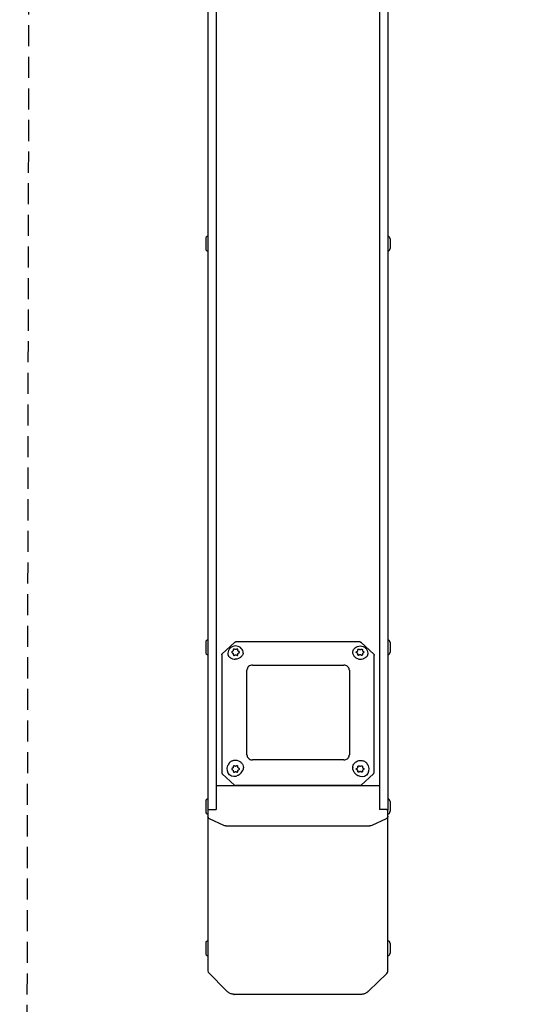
# Model space of a CAD drawing. Header units: millimetres. Extents: x 2329 to 5782, y 1296 to 2780.
# Tile 73 of 123: x 3390 to 3482, y 2182 to 2360. Entities that reach past the tile are written whole.
import ezdxf

# ---------------------------------------------------------------- set-up
doc = ezdxf.new("R2010")
doc.units = ezdxf.units.MM
doc.header["$LTSCALE"] = 0.3
doc.linetypes.add('DASHED', pattern=[19.05, 12.7, -6.35])
for name, color, linetype in [('D-01-33-26-0DXF_CONTINUOUS_LINE', 7, 'Continuous'), ('D-01-34-26-1DXF_CONTINUOUS_LINE', 7, 'Continuous'), ('SC-PM3X7_5T1DXF_CONTINUOUS_LINE', 7, 'Continuous')]:
    doc.layers.add(name, color=color, linetype=linetype)

msp = doc.modelspace()

# ---------------------------------------------------------------- linework, layer by layer
at = {"linetype": 'DASHED'}
msp.add_lwpolyline([(3392.22792, 2740.6785), (4012.40702, 2744.27705), (4010.14051, 1329.65415), (3389.9614, 1326.05559)], close=True, dxfattribs=at)
at = {"layer": 'D-01-33-26-0DXF_CONTINUOUS_LINE', "linetype": 'Continuous'}
for p, q in [((3425.4574, 2435.80623), (3425.4574, 2221.06106)), ((3454.9574, 2435.80623), (3454.9574, 2221.06106)), ((3425.4574, 2221.06106), (3425.4574, 2216.76203)), ((3425.4574, 2221.06106), (3454.9574, 2221.06106)), ((3454.9574, 2221.06106), (3454.9574, 2216.76203)), ((3423.9574, 2216.60654), (3424.1074, 2216.76203)), ((3423.9574, 2216.60654), (3423.9574, 2187.54968)), ((3424.1074, 2216.76203), (3425.4574, 2216.76203)), ((3456.3074, 2216.76203), (3454.9574, 2216.76203)), ((3456.3074, 2216.76203), (3456.4574, 2216.60654)), ((3456.4574, 2187.45219), (3456.4574, 2216.60654)), ((3426.82979, 2213.87548), (3424.25327, 2215.06993)), ((3456.16152, 2215.06993), (3453.585, 2213.87548)), ((3427.18334, 2213.78765), (3453.23145, 2213.78765)), ((3424.1015, 2187.19848), (3427.24304, 2184.01482)), ((3456.30267, 2187.09054), (3452.99965, 2183.93701)), ((3428.65488, 2183.31966), (3428.65533, 2183.31966)), ((3451.74103, 2183.31966), (3428.65492, 2183.31966)), ((3428.65533, 2183.31966), (3428.67198, 2183.31982)), ((3452.99985, 2183.9372), (3452.9997, 2183.93706))]:
    msp.add_line(p, q, dxfattribs=at)
for points in [[(3428.65539, 2183.31966), (3428.56151, 2183.32266), (3428.44657, 2183.33451), (3428.32962, 2183.35578), (3428.21058, 2183.387), (3428.09002, 2183.42851), (3427.96919, 2183.48025), (3427.84832, 2183.54228), (3427.72729, 2183.61489), (3427.60661, 2183.69795), (3427.48635, 2183.79152), (3427.36636, 2183.89588), (3427.24306, 2184.0148)], [(3452.9998, 2183.93715), (3452.97385, 2183.91261), (3452.86886, 2183.81819), (3452.7654, 2183.73282), (3452.66335, 2183.65617), (3452.56264, 2183.58797), (3452.46261, 2183.52765), (3452.36307, 2183.47504), (3452.264, 2183.43012), (3452.16503, 2183.39272), (3452.06597, 2183.36287), (3451.967, 2183.34072), (3451.86845, 2183.32642), (3451.77056, 2183.32003), (3451.74016, 2183.31966)]]:
    msp.add_lwpolyline(points, dxfattribs=at)
for centre, radius, start, end in [((3424.4574, 2187.54967), 0.5, 180, 224.618531), ((3455.9574, 2187.45219), 0.5, 313.6736678, 0), ((3428.67341, 2183.76354), 0.44373, 256.872309, 261.1922104), ((3428.67319, 2183.76186), 0.44204, 261.1870999, 269.8430387), ((3428.65776, 2184.11223), 0.79253, 271.0279288, 275.7622169), ((3451.08637, 2185.93512), 2.76638, 311.5049303, 312.4888504), ((3450.96181, 2186.07092), 2.95066, 312.4912083, 313.6808482)]:
    msp.add_arc(centre, radius, start, end, dxfattribs=at)
at = {"layer": 'D-01-33-26-0DXF_CONTINUOUS_LINE', "linetype": 'Continuous', "extrusion": (0, 0, -1)}
for centre, major_axis, ratio, start_param, end_param in [((3424.4574, 2215.54309), (0, -0.51831), 0.9646708, 0.420534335, 1.570796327), ((3455.9574, 2215.54309), (0, -0.51831), 0.9646708, -1.570796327, -0.420534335), ((3426.82979, 2214.44326), (-0.63404, 0.5453), 0.574076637, -2.553012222, -2.029413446), ((3453.585, 2214.44326), (-0.63404, -0.5453), 0.574076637, -1.112179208, -0.588580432)]:
    msp.add_ellipse(centre, major_axis=major_axis, ratio=ratio, start_param=start_param, end_param=end_param, dxfattribs=at)
at = {"layer": 'D-01-34-26-1DXF_CONTINUOUS_LINE', "linetype": 'Continuous'}
for p, q in [((3423.9574, 2444.44415), (3423.9574, 2216.60654)), ((3456.4574, 2444.44415), (3456.4574, 2216.60654)), ((3428.75377, 2246.95393), (3426.53823, 2244.89971)), ((3451.45915, 2247.03206), (3428.95551, 2247.03206)), ((3451.45946, 2247.03206), (3451.45934, 2247.03206)), ((3451.50464, 2247.02875), (3451.53541, 2247.02253)), ((3451.59522, 2246.9999), (3451.62288, 2246.98382)), ((3453.92262, 2244.85613), (3451.66102, 2246.95392)), ((3426.4574, 2244.71446), (3426.45752, 2244.72229)), ((3426.4574, 2244.71448), (3426.4574, 2223.38231)), ((3426.45752, 2244.72229), (3426.4604, 2244.75337)), ((3454.0074, 2223.33596), (3454.0074, 2244.66812)), ((3431.0074, 2226.62883), (3431.0074, 2241.92736)), ((3432.0074, 2242.85455), (3448.5074, 2242.85455)), ((3449.5074, 2241.92736), (3449.5074, 2226.62883)), ((3448.5074, 2225.70165), (3432.0074, 2225.70165)), ((3426.53062, 2223.21841), (3428.78417, 2221.12895)), ((3453.88417, 2223.21841), (3451.63062, 2221.12895)), ((3451.55384, 2221.06106), (3428.96095, 2221.06106))]:
    msp.add_line(p, q, dxfattribs=at)
for points in [[(3428.75346, 2246.95363), (3428.76593, 2246.96459), (3428.7911, 2246.98328), (3428.81863, 2246.99943)], [(3428.81863, 2246.99943), (3428.84809, 2247.01257), (3428.87848, 2247.02229), (3428.90936, 2247.02862)], [(3428.90936, 2247.02862), (3428.94029, 2247.03169), (3428.9555, 2247.03206)], [(3451.45925, 2247.03206), (3451.47387, 2247.03172), (3451.50464, 2247.02875)], [(3451.53541, 2247.02253), (3451.56575, 2247.01293), (3451.59522, 2246.9999)], [(3451.62288, 2246.98382), (3451.64827, 2246.96507), (3451.66138, 2246.95358)], [(3426.4604, 2244.75337), (3426.46711, 2244.78389), (3426.47753, 2244.81334), (3426.4915, 2244.84127)], [(3426.4915, 2244.84127), (3426.50881, 2244.86725), (3426.52915, 2244.89085), (3426.53821, 2244.89968)], [(3453.92656, 2244.85335), (3453.93564, 2244.84449), (3453.95599, 2244.82088), (3453.9733, 2244.79489), (3453.98728, 2244.76696), (3453.99769, 2244.7375)], [(3453.99769, 2244.7375), (3454.0044, 2244.70697), (3454.00728, 2244.67588), (3454.0074, 2244.66809)]]:
    msp.add_lwpolyline(points, dxfattribs=at)
for centre, radius, start, end in [((3428.79348, 2246.91111), 0.05839, 124.3317918, 132.8416293), ((3428.95558, 2246.99436), 0.0377, 85.1880187, 89.9345556), ((3428.50376, 2245.21153), 1.10676, 215.3218333, 219.3174232), ((3428.89958, 2245.45312), 1.5267, 250.3032379, 253.6146791), ((3428.90786, 2245.48735), 1.56188, 253.6774669, 269.9828667), ((3451.50693, 2245.48735), 1.56188, 270.0171333, 286.3225331), ((3451.51521, 2245.45312), 1.5267, 286.3853209, 289.6967621), ((3451.91103, 2245.21153), 1.10676, 320.6825768, 324.6781667), ((3431.86198, 2241.92732), 0.85459, 177.0576365, 179.9972677), ((3448.64915, 2241.92723), 0.85824, 0.0092061, 5.4796897), ((3432.00751, 2226.77695), 1.0753, 265.2865902, 269.9938296), ((3448.63905, 2226.62991), 0.86839, 349.1887858, 354.5219341), ((3448.64915, 2226.62897), 0.85824, 354.5203103, 359.9907939), ((3428.90431, 2224.39738), 1.46921, 333.6250215, 336.5080462), ((3428.96313, 2224.37143), 1.40492, 336.5227579, 337.385758), ((3451.34614, 2224.26915), 1.23875, 177.9618589, 179.9987725), ((3451.38585, 2224.2768), 1.27945, 198.8880497, 202.6133518), ((3426.68143, 2223.3852), 0.22453, 201.4522753, 211.9399708), ((3426.6866, 2223.38843), 0.23063, 211.941214, 217.0316979), ((3426.69224, 2223.39277), 0.23775, 217.0483682, 227.1719816), ((3426.74289, 2223.34707), 0.23867, 222.0678049, 227.1643041), ((3428.02086, 2225.17543), 2.66043, 302.3068751, 302.6449539), ((3452.43223, 2225.11091), 2.63883, 235.2685578, 237.6972342), ((3453.72255, 2223.39277), 0.23775, 312.8280184, 322.9516318), ((3453.7282, 2223.38843), 0.23063, 322.9683021, 328.058786), ((3453.73337, 2223.3852), 0.22453, 328.0600292, 338.5477247), ((3428.9521, 2221.31043), 0.24725, 227.2195415, 237.0825644), ((3451.46269, 2221.31043), 0.24725, 302.9174356, 312.7804585)]:
    msp.add_arc(centre, radius, start, end, dxfattribs=at)
at = {"layer": 'D-01-34-26-1DXF_CONTINUOUS_LINE', "linetype": 'Continuous', "extrusion": (0, 0, -1)}
for centre, major_axis, start_param, end_param in [((3428.9074, 2224.32973), (-0.7633, -1.52021), 5.350659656, 7.677754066), ((3451.5574, 2224.28337), (0.7633, -1.52021), 4.888616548, 7.215710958)]:
    msp.add_ellipse(centre, major_axis=major_axis, ratio=0.810959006, start_param=start_param, end_param=end_param, dxfattribs=at)
at = {"layer": 'D-01-34-26-1DXF_CONTINUOUS_LINE', "linetype": 'Continuous'}
for points, knots in [([(3427.64753, 2244.51027), (3427.65814, 2244.49729), (3427.70432, 2244.44325), (3427.75509, 2244.39319), (3427.79575, 2244.35721)], [0, 0, 0, 0, 0.235959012, 1, 1, 1, 1]), ([(3427.79575, 2244.35721), (3427.83475, 2244.32271), (3428.01317, 2244.18079), (3428.21961, 2244.07498), (3428.38502, 2244.01575)], [0, 0, 0, 0, 0.228606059, 1, 1, 1, 1]), ([(3430.33217, 2245.02206), (3430.31356, 2244.93038), (3430.25723, 2244.75385), (3430.11965, 2244.51674), (3429.87629, 2244.24219), (3429.47152, 2243.99353), (3429.09549, 2243.92548), (3428.9074, 2243.92548)], [0.1136079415, 0.1136079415, 0.1136079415, 0.1136079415, 0.2409006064, 0.3637352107, 0.4883008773, 0.7416477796, 1, 1, 1, 1]), ([(3450.08262, 2245.02206), (3450.10124, 2244.93038), (3450.15756, 2244.75385), (3450.29514, 2244.51674), (3450.5385, 2244.24219), (3450.94328, 2243.99353), (3451.3193, 2243.92548), (3451.5074, 2243.92548)], [0.1136079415, 0.1136079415, 0.1136079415, 0.1136079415, 0.2409006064, 0.3637352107, 0.4883008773, 0.7416477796, 1, 1, 1, 1]), ([(3452.61904, 2244.35721), (3452.58005, 2244.32271), (3452.40162, 2244.18079), (3452.19518, 2244.07498), (3452.02977, 2244.01575)], [0, 0, 0, 0, 0.228606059, 1, 1, 1, 1]), ([(3452.76727, 2244.51027), (3452.75665, 2244.49729), (3452.71047, 2244.44325), (3452.65971, 2244.39319), (3452.61904, 2244.35721)], [0, 0, 0, 0, 0.235959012, 1, 1, 1, 1]), ([(3453.92262, 2244.85613), (3453.92334, 2244.85574), (3453.92471, 2244.8549), (3453.92597, 2244.85389), (3453.92655, 2244.85336)], [0, 0, 0, 0, 0.509087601, 1, 1, 1, 1]), ([(3432.0074, 2242.85455), (3431.88152, 2242.85455), (3431.62979, 2242.81023), (3431.30455, 2242.6182), (3431.07707, 2242.32608), (3431.01455, 2242.0886), (3431.00852, 2241.97119)], [0, 0, 0, 0, 0.25839219, 0.512025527, 0.758678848, 1, 1, 1, 1]), ([(3449.50347, 2242.00918), (3449.49254, 2242.12326), (3449.42283, 2242.35184), (3449.19414, 2242.63033), (3448.87497, 2242.81257), (3448.62993, 2242.85455), (3448.5074, 2242.85455)], [0, 0, 0, 0, 0.24140815, 0.488256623, 0.741861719, 1, 1, 1, 1]), ([(3428.38502, 2225.56968), (3428.28616, 2225.53428), (3428.09614, 2225.43715), (3427.78058, 2225.15641), (3427.62574, 2224.87023), (3427.55984, 2224.67263)], [0, 0, 0, 0, 0.250700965, 0.502698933, 1, 1, 1, 1]), ([(3428.9074, 2225.65995), (3429.09549, 2225.65995), (3429.47152, 2225.59189), (3429.87629, 2225.34324), (3430.11965, 2225.06869), (3430.29895, 2224.75969), (3430.35739, 2224.49093), (3430.3574, 2224.31554)], [0, 0, 0, 0, 0.25835222, 0.511699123, 0.636264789, 0.759099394, 1, 1, 1, 1]), ([(3431.0074, 2226.62883), (3431.0074, 2226.51327), (3431.05582, 2226.27751), (3431.19219, 2226.07998), (3431.27571, 2225.99683)], [0, 0, 0, 0, 0.495076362, 1, 1, 1, 1]), ([(3431.27571, 2225.99683), (3431.35955, 2225.91336), (3431.56191, 2225.77533), (3431.79876, 2225.7152), (3431.91915, 2225.70528)], [0, 0, 0, 0, 0.494785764, 1, 1, 1, 1]), ([(3448.5074, 2225.70165), (3448.62285, 2225.70165), (3448.85369, 2225.73888), (3449.15936, 2225.90115), (3449.38874, 2226.1514), (3449.47171, 2226.36064), (3449.49203, 2226.46703)], [0, 0, 0, 0, 0.257579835, 0.511093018, 0.758355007, 1, 1, 1, 1]), ([(3450.10818, 2224.31321), (3450.11198, 2224.41992), (3450.14757, 2224.6344), (3450.32548, 2225.03451), (3450.73656, 2225.43953), (3451.39675, 2225.65662), (3451.86519, 2225.60016), (3452.07977, 2225.52332), (3452.18265, 2225.48648), (3452.28082, 2225.4385), (3452.37442, 2225.37965)], [0, 0, 0, 0, 0.12021173, 0.241560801, 0.488584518, 0.743400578, 1, 1, 1, 1.123015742, 1.123015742, 1.123015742, 1.123015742]), ([(3429.45598, 2222.93527), (3429.53268, 2222.9844), (3429.83592, 2223.20109), (3430.09526, 2223.49178), (3430.22059, 2223.7447)], [0, 0, 0, 0, 0.243976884, 1, 1, 1, 1]), ([(3430.3574, 2224.31554), (3430.3574, 2224.19182), (3430.33214, 2224.02512), (3430.27601, 2223.86957), (3430.26003, 2223.8312)], [0, 0, 0, 0, 0.748519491, 1, 1, 1, 1]), ([(3450.20476, 2223.78484), (3450.22798, 2223.72908), (3450.33831, 2223.50591), (3450.49923, 2223.31004), (3450.63542, 2223.18037)], [0, 0, 0, 0, 0.243107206, 1, 1, 1, 1]), ([(3452.37442, 2225.37965), (3452.43695, 2225.33086), (3452.64723, 2225.13235), (3452.78905, 2224.87023), (3452.90495, 2224.62627)], [0.313704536, 0.313704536, 0.313704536, 0.313704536, 0.502698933, 1, 1, 1, 1]), ([(3450.63542, 2223.18037), (3450.65867, 2223.15823), (3450.75177, 2223.07326), (3450.85162, 2222.99576), (3450.92881, 2222.94224)], [0, 0, 0, 0, 0.254722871, 1, 1, 1, 1])]:
    msp.add_open_spline(points, degree=3, knots=knots, dxfattribs=at)
for points in [[(3428.38502, 2225.56968), (3428.55138, 2225.62925), (3428.73069, 2225.65995), (3428.9074, 2225.65995)], [(3450.17529, 2223.86262), (3450.13082, 2223.99262), (3450.1074, 2224.13178), (3450.1074, 2224.26918)], [(3426.4574, 2223.38231), (3426.4574, 2223.35543), (3426.46263, 2223.32811), (3426.47245, 2223.30308)], [(3453.9574, 2223.38231), (3453.9574, 2223.35543), (3453.95216, 2223.32811), (3453.94234, 2223.30308)], [(3428.81774, 2221.10287), (3428.85947, 2221.07582), (3428.91122, 2221.06106), (3428.96095, 2221.06106)], [(3451.59705, 2221.10287), (3451.55532, 2221.07582), (3451.50357, 2221.06106), (3451.45384, 2221.06106)]]:
    msp.add_open_spline(points, degree=3, dxfattribs=at)
at = {"layer": 'SC-PM3X7_5T1DXF_CONTINUOUS_LINE', "linetype": 'Continuous'}
for p, q in [((3423.5574, 2319.93123), (3423.5574, 2318.18123)), ((3456.85716, 2319.93123), (3456.85716, 2318.18123)), ((3423.5574, 2246.93123), (3423.5574, 2245.18123)), ((3456.85716, 2246.93123), (3456.85716, 2245.18123)), ((3428.54838, 2245.51843), (3428.54887, 2245.5043)), ((3429.3679, 2245.52946), (3429.36815, 2245.54154)), ((3451.04689, 2245.52946), (3451.04665, 2245.54154)), ((3451.86641, 2245.51843), (3451.86592, 2245.5043)), ((3427.5824, 2244.99877), (3427.5824, 2244.81147)), ((3428.54689, 2244.84269), (3428.54665, 2244.8306)), ((3429.3682, 2244.82449), (3429.3682, 2244.83557)), ((3429.3685, 2244.82449), (3429.36832, 2244.83557)), ((3451.0463, 2244.82449), (3451.04648, 2244.83557)), ((3451.04659, 2244.82449), (3451.04659, 2244.83557)), ((3451.8679, 2244.84269), (3451.86815, 2244.8306)), ((3452.8324, 2244.99877), (3452.8324, 2244.81147)), ((3428.54689, 2223.72443), (3428.54665, 2223.71234)), ((3428.54838, 2224.40017), (3428.54887, 2224.38604)), ((3429.3679, 2224.4112), (3429.36815, 2224.42328)), ((3429.3682, 2223.70623), (3429.3682, 2223.71731)), ((3429.3685, 2223.70623), (3429.36832, 2223.71731)), ((3451.0463, 2223.70623), (3451.04648, 2223.71731)), ((3451.04659, 2223.70623), (3451.04659, 2223.71731)), ((3451.04689, 2224.4112), (3451.04665, 2224.42328)), ((3451.86641, 2224.40017), (3451.86592, 2224.38604)), ((3451.8679, 2223.72443), (3451.86815, 2223.71234)), ((3423.5574, 2218.16286), (3423.5574, 2216.41286)), ((3456.85716, 2218.16286), (3456.85716, 2216.41286)), ((3423.5574, 2192.53149), (3423.5574, 2190.78149)), ((3456.85716, 2192.53149), (3456.85716, 2190.78149))]:
    msp.add_line(p, q, dxfattribs=at)
for centre, radius, start, end in [((3424.0574, 2319.93123), 0.5, 101.5651005, 180), ((3456.35716, 2319.93123), 0.5, 0, 78.4348995), ((3424.0574, 2318.18123), 0.5, 180, 258.4348995), ((3456.35716, 2318.18123), 0.5, 281.5651005, 0), ((3424.0574, 2246.93123), 0.5, 101.5651005, 180), ((3456.35716, 2246.93123), 0.5, 0, 78.4348995), ((3424.0574, 2245.18123), 0.5, 180, 258.4348995), ((3428.67374, 2245.58443), 0.69573, 356.465604, 358.9394927), ((3428.77516, 2245.58215), 0.59429, 358.9792255, 359.9926457), ((3429.16005, 2245.75332), 0.79339, 295.4251245, 297.7230337), ((3429.07306, 2244.99724), 1.25936, 0.9262377, 12.001283), ((3451.34173, 2244.99724), 1.25936, 167.998717, 179.0737623), ((3451.25474, 2245.75332), 0.79339, 242.2769663, 244.5748755), ((3451.63963, 2245.58215), 0.59429, 180.0073543, 181.0207745), ((3451.74106, 2245.58443), 0.69573, 181.0605073, 183.534396), ((3456.35716, 2245.18123), 0.5, 281.5651005, 0), ((3428.75573, 2244.81208), 1.17334, 180.0302104, 188.5438347), ((3428.77743, 2244.81498), 1.19523, 188.5265105, 190.4353423), ((3429.13474, 2244.79003), 0.5894, 179.1710316, 179.9950314), ((3429.23538, 2244.78797), 0.69005, 176.458391, 179.1215127), ((3429.57813, 2244.83534), 0.20992, 174.89865, 179.9366144), ((3428.71774, 2244.7893), 0.6517, 0.0685474, 3.0955337), ((3451.69705, 2244.7893), 0.6517, 176.9044663, 179.9314526), ((3450.83666, 2244.83534), 0.20992, 0.0633856, 5.10135), ((3451.17941, 2244.78797), 0.69005, 0.8784873, 3.541609), ((3451.28005, 2244.79003), 0.5894, 0.0049686, 0.8289684), ((3451.63736, 2244.81498), 1.19523, 349.5646577, 351.4734895), ((3451.65906, 2244.81208), 1.17334, 351.4561653, 359.9697896), ((3429.13474, 2223.67177), 0.5894, 179.1710316, 179.9950314), ((3429.23538, 2223.66971), 0.69005, 176.458391, 179.1215127), ((3428.67374, 2224.46618), 0.69573, 356.465604, 358.9394927), ((3429.57813, 2223.71708), 0.20992, 174.89865, 179.9366144), ((3428.71774, 2223.67104), 0.6517, 0.0685474, 3.0955337), ((3428.77516, 2224.46389), 0.59429, 358.9792255, 359.9926457), ((3429.16005, 2224.63506), 0.79339, 295.4251245, 297.7230337), ((3451.25474, 2224.63506), 0.79339, 242.2769663, 244.5748755), ((3451.63963, 2224.46389), 0.59429, 180.0073543, 181.0207745), ((3451.69705, 2223.67104), 0.6517, 176.9044663, 179.9314526), ((3451.74106, 2224.46618), 0.69573, 181.0605073, 183.534396), ((3450.83666, 2223.71708), 0.20992, 0.0633856, 5.10135), ((3451.17941, 2223.66971), 0.69005, 0.8784873, 3.541609), ((3451.28005, 2223.67177), 0.5894, 0.0049686, 0.8289684), ((3424.0574, 2218.16286), 0.5, 101.5651005, 180), ((3456.35716, 2218.16286), 0.5, 0, 78.4348995), ((3424.0574, 2216.41286), 0.5, 180, 258.4348995), ((3456.35716, 2216.41286), 0.5, 281.5651005, 0), ((3424.0574, 2192.53149), 0.5, 101.5651005, 180), ((3456.35716, 2192.53149), 0.5, 0, 78.4348995), ((3424.0574, 2190.78149), 0.5, 180, 258.4348995), ((3456.35716, 2190.78149), 0.5, 281.5651005, 0)]:
    msp.add_arc(centre, radius, start, end, dxfattribs=at)
for points, knots in [([(3428.9574, 2246.31005), (3428.78028, 2246.31005), (3428.42394, 2246.24393), (3427.96734, 2245.95729), (3427.65622, 2245.52141), (3427.5824, 2245.17119), (3427.5824, 2244.99877)], [0, 0, 0, 0, 0.253424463, 0.504771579, 0.753306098, 1, 1, 1, 1]), ([(3428.44246, 2245.34832), (3428.41481, 2245.3362), (3428.36608, 2245.31217), (3428.29631, 2245.26699), (3428.2574, 2245.2172), (3428.2574, 2245.18607)], [0, 0, 0, 0, 0.355703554, 0.633168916, 1, 1, 1, 1]), ([(3428.2574, 2245.18607), (3428.2574, 2245.15733), (3428.29064, 2245.11097), (3428.35269, 2245.06796), (3428.39564, 2245.04538), (3428.42, 2245.03399)], [0, 0, 0, 0, 0.374324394, 0.649831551, 1, 1, 1, 1]), ([(3428.54899, 2245.5043), (3428.54895, 2245.47205), (3428.52781, 2245.40496), (3428.47311, 2245.36176), (3428.44246, 2245.34832)], [0, 0, 0, 0, 0.490745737, 1, 1, 1, 1]), ([(3428.82521, 2245.69696), (3428.78674, 2245.71996), (3428.72207, 2245.75494), (3428.62869, 2245.76449), (3428.58144, 2245.73135), (3428.55954, 2245.69281), (3428.54738, 2245.64168), (3428.54535, 2245.60329), (3428.54535, 2245.58207)], [0, 0, 0, 0, 0.32340522, 0.533778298, 0.623594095, 0.723735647, 0.846851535, 1, 1, 1, 1]), ([(3428.54535, 2245.58207), (3428.54535, 2245.57707), (3428.54563, 2245.55583), (3428.54695, 2245.53461), (3428.54838, 2245.51843)], [0, 0, 0, 0, 0.235347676, 1, 1, 1, 1]), ([(3430.30489, 2245.2591), (3430.27346, 2245.40721), (3430.15508, 2245.69548), (3429.83871, 2246.03888), (3429.42383, 2246.25948), (3429.11239, 2246.31005), (3428.9574, 2246.31005)], [0, 0, 0, 0, 0.246992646, 0.495749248, 0.747152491, 1, 1, 1, 1]), ([(3429.36945, 2245.58207), (3429.36945, 2245.60329), (3429.36741, 2245.64168), (3429.35525, 2245.69281), (3429.33335, 2245.73135), (3429.2861, 2245.76449), (3429.19273, 2245.75494), (3429.12805, 2245.71996), (3429.08958, 2245.69696)], [0, 0, 0, 0, 0.153148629, 0.276264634, 0.376406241, 0.46622202, 0.67659493, 1, 1, 1, 1]), ([(3429.4948, 2245.33815), (3429.45803, 2245.35535), (3429.39286, 2245.40895), (3429.36783, 2245.4903), (3429.36779, 2245.52946)], [0, 0, 0, 0, 0.508998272, 1, 1, 1, 1]), ([(3429.6574, 2245.1861), (3429.65739, 2245.21484), (3429.62413, 2245.26118), (3429.56209, 2245.30419), (3429.51915, 2245.32677), (3429.4948, 2245.33815)], [0, 0, 0, 0, 0.374342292, 0.649848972, 1, 1, 1, 1]), ([(3429.52913, 2245.051), (3429.54845, 2245.06117), (3429.58257, 2245.08134), (3429.6325, 2245.12062), (3429.65741, 2245.16118), (3429.6574, 2245.1861)], [0, 0, 0, 0, 0.339942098, 0.61197172, 1, 1, 1, 1]), ([(3450.1099, 2245.2591), (3450.14133, 2245.40721), (3450.25972, 2245.69548), (3450.57608, 2246.03888), (3450.99096, 2246.25948), (3451.3024, 2246.31005), (3451.4574, 2246.31005)], [0, 0, 0, 0, 0.246992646, 0.495749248, 0.747152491, 1, 1, 1, 1]), ([(3450.88566, 2245.051), (3450.86634, 2245.06117), (3450.83222, 2245.08134), (3450.78229, 2245.12062), (3450.75739, 2245.16118), (3450.7574, 2245.1861)], [0, 0, 0, 0, 0.339942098, 0.61197172, 1, 1, 1, 1]), ([(3450.7574, 2245.1861), (3450.75741, 2245.21484), (3450.79066, 2245.26118), (3450.8527, 2245.30419), (3450.89564, 2245.32677), (3450.92, 2245.33815)], [0, 0, 0, 0, 0.374342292, 0.649848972, 1, 1, 1, 1]), ([(3450.92, 2245.33815), (3450.95677, 2245.35535), (3451.02193, 2245.40895), (3451.04696, 2245.4903), (3451.04701, 2245.52946)], [0, 0, 0, 0, 0.508998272, 1, 1, 1, 1]), ([(3451.04535, 2245.58207), (3451.04535, 2245.60329), (3451.04738, 2245.64168), (3451.05954, 2245.69281), (3451.08144, 2245.73135), (3451.12869, 2245.76449), (3451.22207, 2245.75494), (3451.28674, 2245.71996), (3451.32521, 2245.69696)], [0, 0, 0, 0, 0.153148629, 0.276264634, 0.376406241, 0.46622202, 0.67659493, 1, 1, 1, 1]), ([(3451.4574, 2246.31005), (3451.63452, 2246.31005), (3451.99085, 2246.24393), (3452.44745, 2245.95729), (3452.75857, 2245.52141), (3452.8324, 2245.17119), (3452.8324, 2244.99877)], [0, 0, 0, 0, 0.253424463, 0.504771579, 0.753306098, 1, 1, 1, 1]), ([(3451.58958, 2245.69696), (3451.62805, 2245.71996), (3451.69273, 2245.75494), (3451.7861, 2245.76449), (3451.83335, 2245.73135), (3451.85525, 2245.69281), (3451.86741, 2245.64168), (3451.86945, 2245.60329), (3451.86945, 2245.58207)], [0, 0, 0, 0, 0.32340522, 0.533778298, 0.623594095, 0.723735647, 0.846851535, 1, 1, 1, 1]), ([(3451.8658, 2245.5043), (3451.86584, 2245.47205), (3451.88698, 2245.40496), (3451.94168, 2245.36176), (3451.97234, 2245.34832)], [0, 0, 0, 0, 0.490745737, 1, 1, 1, 1]), ([(3451.86945, 2245.58207), (3451.86945, 2245.57707), (3451.86917, 2245.55583), (3451.86784, 2245.53461), (3451.86641, 2245.51843)], [0, 0, 0, 0, 0.235347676, 1, 1, 1, 1]), ([(3451.97234, 2245.34832), (3451.99998, 2245.3362), (3452.04872, 2245.31217), (3452.11849, 2245.26699), (3452.1574, 2245.2172), (3452.1574, 2245.18607)], [0, 0, 0, 0, 0.355703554, 0.633168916, 1, 1, 1, 1]), ([(3452.1574, 2245.18607), (3452.1574, 2245.15733), (3452.12415, 2245.11097), (3452.0621, 2245.06796), (3452.01915, 2245.04538), (3451.9948, 2245.03399)], [0, 0, 0, 0, 0.374324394, 0.649831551, 1, 1, 1, 1]), ([(3428.42, 2245.03399), (3428.45677, 2245.01679), (3428.52193, 2244.96319), (3428.54696, 2244.88184), (3428.54701, 2244.84269)], [0, 0, 0, 0, 0.508998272, 1, 1, 1, 1]), ([(3428.54535, 2244.79008), (3428.54535, 2244.78556), (3428.54555, 2244.76853), (3428.5466, 2244.7515), (3428.54804, 2244.73908)], [0, 0, 0, 0, 0.265450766, 1, 1, 1, 1]), ([(3428.54804, 2244.73908), (3428.54862, 2244.73402), (3428.55116, 2244.71552), (3428.55545, 2244.69718), (3428.56003, 2244.68438)], [0, 0, 0, 0, 0.27232149, 1, 1, 1, 1]), ([(3428.56003, 2244.68438), (3428.56748, 2244.66357), (3428.59176, 2244.62272), (3428.66815, 2244.60635), (3428.7562, 2244.63511), (3428.81712, 2244.66942), (3428.85147, 2244.69147)], [0, 0, 0, 0, 0.195460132, 0.382630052, 0.639016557, 1, 1, 1, 1]), ([(3429.06332, 2244.69147), (3429.09613, 2244.67041), (3429.15482, 2244.63705), (3429.23893, 2244.60849), (3429.31205, 2244.6171), (3429.34009, 2244.65167), (3429.34872, 2244.66978)], [0, 0, 0, 0, 0.361151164, 0.622944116, 0.814174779, 1, 1, 1, 1]), ([(3429.35697, 2244.69097), (3429.35812, 2244.69462), (3429.36262, 2244.71052), (3429.36537, 2244.72687), (3429.3668, 2244.73948)], [0, 0, 0, 0, 0.231557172, 1, 1, 1, 1]), ([(3429.3668, 2244.73948), (3429.36725, 2244.74342), (3429.36888, 2244.76024), (3429.36945, 2244.77715), (3429.36945, 2244.79008)], [0, 0, 0, 0, 0.23498969, 1, 1, 1, 1]), ([(3429.36904, 2244.854), (3429.37243, 2244.89203), (3429.40148, 2244.96877), (3429.46501, 2245.01977), (3429.50068, 2245.03677)], [0, 0, 0, 0, 0.491447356, 1, 1, 1, 1]), ([(3451.04575, 2244.854), (3451.04236, 2244.89203), (3451.01331, 2244.96877), (3450.94979, 2245.01977), (3450.91411, 2245.03677)], [0, 0, 0, 0, 0.491447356, 1, 1, 1, 1]), ([(3451.04799, 2244.73948), (3451.04754, 2244.74342), (3451.04591, 2244.76024), (3451.04535, 2244.77715), (3451.04535, 2244.79008)], [0, 0, 0, 0, 0.23498969, 1, 1, 1, 1]), ([(3451.05782, 2244.69097), (3451.05667, 2244.69462), (3451.05217, 2244.71052), (3451.04943, 2244.72687), (3451.04799, 2244.73948)], [0, 0, 0, 0, 0.231557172, 1, 1, 1, 1]), ([(3451.35147, 2244.69147), (3451.31866, 2244.67041), (3451.25997, 2244.63705), (3451.17587, 2244.60849), (3451.10274, 2244.6171), (3451.0747, 2244.65167), (3451.06607, 2244.66978)], [0, 0, 0, 0, 0.361151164, 0.622944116, 0.814174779, 1, 1, 1, 1]), ([(3451.85476, 2244.68438), (3451.84731, 2244.66357), (3451.82303, 2244.62272), (3451.74664, 2244.60635), (3451.65859, 2244.63511), (3451.59768, 2244.66942), (3451.56332, 2244.69147)], [0, 0, 0, 0, 0.195460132, 0.382630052, 0.639016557, 1, 1, 1, 1]), ([(3451.86676, 2244.73908), (3451.86617, 2244.73402), (3451.86363, 2244.71552), (3451.85934, 2244.69718), (3451.85476, 2244.68438)], [0, 0, 0, 0, 0.27232149, 1, 1, 1, 1]), ([(3451.86945, 2244.79008), (3451.86945, 2244.78556), (3451.86924, 2244.76853), (3451.86819, 2244.7515), (3451.86676, 2244.73908)], [0, 0, 0, 0, 0.265450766, 1, 1, 1, 1]), ([(3451.9948, 2245.03399), (3451.95803, 2245.01679), (3451.89286, 2244.96319), (3451.86783, 2244.88184), (3451.86779, 2244.84269)], [0, 0, 0, 0, 0.508998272, 1, 1, 1, 1]), ([(3428.44246, 2224.23006), (3428.41481, 2224.21794), (3428.36608, 2224.19391), (3428.29631, 2224.14874), (3428.2574, 2224.09894), (3428.2574, 2224.06781)], [0, 0, 0, 0, 0.355703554, 0.633168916, 1, 1, 1, 1]), ([(3428.2574, 2224.06781), (3428.2574, 2224.03907), (3428.29064, 2223.99271), (3428.35269, 2223.9497), (3428.39564, 2223.92712), (3428.42, 2223.91573)], [0, 0, 0, 0, 0.374324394, 0.649831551, 1, 1, 1, 1]), ([(3428.42, 2223.91573), (3428.45677, 2223.89853), (3428.52193, 2223.84493), (3428.54696, 2223.76358), (3428.54701, 2223.72443)], [0, 0, 0, 0, 0.508998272, 1, 1, 1, 1]), ([(3428.54899, 2224.38604), (3428.54895, 2224.35379), (3428.52781, 2224.2867), (3428.47311, 2224.2435), (3428.44246, 2224.23006)], [0, 0, 0, 0, 0.490745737, 1, 1, 1, 1]), ([(3428.82521, 2224.5787), (3428.78674, 2224.6017), (3428.72207, 2224.63668), (3428.62869, 2224.64623), (3428.58144, 2224.61309), (3428.55954, 2224.57455), (3428.54738, 2224.52342), (3428.54535, 2224.48503), (3428.54535, 2224.46381)], [0, 0, 0, 0, 0.32340522, 0.533778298, 0.623594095, 0.723735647, 0.846851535, 1, 1, 1, 1]), ([(3428.54535, 2224.46381), (3428.54535, 2224.45881), (3428.54563, 2224.43757), (3428.54695, 2224.41635), (3428.54838, 2224.40017)], [0, 0, 0, 0, 0.235347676, 1, 1, 1, 1]), ([(3429.36945, 2224.46381), (3429.36945, 2224.48503), (3429.36741, 2224.52342), (3429.35525, 2224.57455), (3429.33335, 2224.61309), (3429.2861, 2224.64623), (3429.19273, 2224.63668), (3429.12805, 2224.6017), (3429.08958, 2224.5787)], [0, 0, 0, 0, 0.153148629, 0.276264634, 0.376406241, 0.46622202, 0.67659493, 1, 1, 1, 1]), ([(3429.4948, 2224.21989), (3429.45803, 2224.23709), (3429.39286, 2224.29069), (3429.36783, 2224.37204), (3429.36779, 2224.4112)], [0, 0, 0, 0, 0.508998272, 1, 1, 1, 1]), ([(3429.36904, 2223.73574), (3429.37243, 2223.77378), (3429.40148, 2223.85051), (3429.46501, 2223.90151), (3429.50068, 2223.91851)], [0, 0, 0, 0, 0.491447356, 1, 1, 1, 1]), ([(3429.6574, 2224.06784), (3429.65739, 2224.09658), (3429.62413, 2224.14292), (3429.56209, 2224.18593), (3429.51915, 2224.20851), (3429.4948, 2224.21989)], [0, 0, 0, 0, 0.374342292, 0.649848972, 1, 1, 1, 1]), ([(3429.52913, 2223.93274), (3429.54845, 2223.94291), (3429.58257, 2223.96308), (3429.6325, 2224.00236), (3429.65741, 2224.04292), (3429.6574, 2224.06784)], [0, 0, 0, 0, 0.339942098, 0.61197172, 1, 1, 1, 1]), ([(3450.88566, 2223.93274), (3450.86634, 2223.94291), (3450.83222, 2223.96308), (3450.78229, 2224.00236), (3450.75739, 2224.04292), (3450.7574, 2224.06784)], [0, 0, 0, 0, 0.339942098, 0.61197172, 1, 1, 1, 1]), ([(3450.7574, 2224.06784), (3450.75741, 2224.09658), (3450.79066, 2224.14292), (3450.8527, 2224.18593), (3450.89564, 2224.20851), (3450.92, 2224.21989)], [0, 0, 0, 0, 0.374342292, 0.649848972, 1, 1, 1, 1]), ([(3451.04575, 2223.73574), (3451.04236, 2223.77378), (3451.01331, 2223.85051), (3450.94979, 2223.90151), (3450.91411, 2223.91851)], [0, 0, 0, 0, 0.491447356, 1, 1, 1, 1]), ([(3450.92, 2224.21989), (3450.95677, 2224.23709), (3451.02193, 2224.29069), (3451.04696, 2224.37204), (3451.04701, 2224.4112)], [0, 0, 0, 0, 0.508998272, 1, 1, 1, 1]), ([(3451.04535, 2224.46381), (3451.04535, 2224.48503), (3451.04738, 2224.52342), (3451.05954, 2224.57455), (3451.08144, 2224.61309), (3451.12869, 2224.64623), (3451.22207, 2224.63668), (3451.28674, 2224.6017), (3451.32521, 2224.5787)], [0, 0, 0, 0, 0.153148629, 0.276264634, 0.376406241, 0.46622202, 0.67659493, 1, 1, 1, 1]), ([(3451.58958, 2224.5787), (3451.62805, 2224.6017), (3451.69273, 2224.63668), (3451.7861, 2224.64623), (3451.83335, 2224.61309), (3451.85525, 2224.57455), (3451.86741, 2224.52342), (3451.86945, 2224.48503), (3451.86945, 2224.46381)], [0, 0, 0, 0, 0.32340522, 0.533778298, 0.623594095, 0.723735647, 0.846851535, 1, 1, 1, 1]), ([(3451.8658, 2224.38604), (3451.86584, 2224.35379), (3451.88698, 2224.2867), (3451.94168, 2224.2435), (3451.97234, 2224.23006)], [0, 0, 0, 0, 0.490745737, 1, 1, 1, 1]), ([(3451.86945, 2224.46381), (3451.86945, 2224.45881), (3451.86917, 2224.43757), (3451.86784, 2224.41635), (3451.86641, 2224.40017)], [0, 0, 0, 0, 0.235347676, 1, 1, 1, 1]), ([(3451.9948, 2223.91573), (3451.95803, 2223.89853), (3451.89286, 2223.84493), (3451.86783, 2223.76358), (3451.86779, 2223.72443)], [0, 0, 0, 0, 0.508998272, 1, 1, 1, 1]), ([(3451.97234, 2224.23006), (3451.99998, 2224.21794), (3452.04872, 2224.19391), (3452.11849, 2224.14874), (3452.1574, 2224.09894), (3452.1574, 2224.06781)], [0, 0, 0, 0, 0.355703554, 0.633168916, 1, 1, 1, 1]), ([(3452.1574, 2224.06781), (3452.1574, 2224.03907), (3452.12415, 2223.99271), (3452.0621, 2223.9497), (3452.01915, 2223.92712), (3451.9948, 2223.91573)], [0, 0, 0, 0, 0.374324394, 0.649831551, 1, 1, 1, 1]), ([(3428.54535, 2223.67182), (3428.54535, 2223.6673), (3428.54555, 2223.65027), (3428.5466, 2223.63324), (3428.54804, 2223.62082)], [0, 0, 0, 0, 0.265450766, 1, 1, 1, 1]), ([(3428.54804, 2223.62082), (3428.54862, 2223.61576), (3428.55116, 2223.59726), (3428.55545, 2223.57892), (3428.56003, 2223.56612)], [0, 0, 0, 0, 0.27232149, 1, 1, 1, 1]), ([(3428.56003, 2223.56612), (3428.56748, 2223.54531), (3428.59176, 2223.50446), (3428.66815, 2223.48809), (3428.7562, 2223.51685), (3428.81712, 2223.55116), (3428.85147, 2223.57321)], [0, 0, 0, 0, 0.195460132, 0.382630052, 0.639016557, 1, 1, 1, 1]), ([(3429.06332, 2223.57321), (3429.09613, 2223.55215), (3429.15482, 2223.51879), (3429.23893, 2223.49023), (3429.31205, 2223.49884), (3429.34009, 2223.53341), (3429.34872, 2223.55152)], [0, 0, 0, 0, 0.361151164, 0.622944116, 0.814174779, 1, 1, 1, 1]), ([(3429.35697, 2223.57271), (3429.35812, 2223.57636), (3429.36262, 2223.59226), (3429.36537, 2223.60861), (3429.3668, 2223.62122)], [0, 0, 0, 0, 0.231557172, 1, 1, 1, 1]), ([(3429.3668, 2223.62122), (3429.36725, 2223.62516), (3429.36888, 2223.64198), (3429.36945, 2223.65889), (3429.36945, 2223.67182)], [0, 0, 0, 0, 0.23498969, 1, 1, 1, 1]), ([(3451.04799, 2223.62122), (3451.04754, 2223.62516), (3451.04591, 2223.64198), (3451.04535, 2223.65889), (3451.04535, 2223.67182)], [0, 0, 0, 0, 0.23498969, 1, 1, 1, 1]), ([(3451.05782, 2223.57271), (3451.05667, 2223.57636), (3451.05217, 2223.59226), (3451.04943, 2223.60861), (3451.04799, 2223.62122)], [0, 0, 0, 0, 0.231557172, 1, 1, 1, 1]), ([(3451.35147, 2223.57321), (3451.31866, 2223.55215), (3451.25997, 2223.51879), (3451.17587, 2223.49023), (3451.10274, 2223.49884), (3451.0747, 2223.53341), (3451.06607, 2223.55152)], [0, 0, 0, 0, 0.361151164, 0.622944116, 0.814174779, 1, 1, 1, 1]), ([(3451.85476, 2223.56612), (3451.84731, 2223.54531), (3451.82303, 2223.50446), (3451.74664, 2223.48809), (3451.65859, 2223.51685), (3451.59768, 2223.55116), (3451.56332, 2223.57321)], [0, 0, 0, 0, 0.195460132, 0.382630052, 0.639016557, 1, 1, 1, 1]), ([(3451.86676, 2223.62082), (3451.86617, 2223.61576), (3451.86363, 2223.59726), (3451.85934, 2223.57892), (3451.85476, 2223.56612)], [0, 0, 0, 0, 0.27232149, 1, 1, 1, 1]), ([(3451.86945, 2223.67182), (3451.86945, 2223.6673), (3451.86924, 2223.65027), (3451.86819, 2223.63324), (3451.86676, 2223.62082)], [0, 0, 0, 0, 0.265450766, 1, 1, 1, 1])]:
    msp.add_open_spline(points, degree=3, knots=knots, dxfattribs=at)
for points in [[(3429.08958, 2245.69696), (3429.05037, 2245.67353), (3428.9574, 2245.64822), (3428.86442, 2245.67353), (3428.82521, 2245.69696)], [(3451.32521, 2245.69696), (3451.36442, 2245.67353), (3451.4574, 2245.64822), (3451.55037, 2245.67353), (3451.58958, 2245.69696)], [(3428.85147, 2244.69147), (3428.88241, 2244.71133), (3428.9574, 2244.73299), (3429.03239, 2244.71133), (3429.06332, 2244.69147)], [(3429.34872, 2244.66978), (3429.35198, 2244.67662), (3429.35469, 2244.68374), (3429.35697, 2244.69097)], [(3451.06607, 2244.66978), (3451.06281, 2244.67662), (3451.0601, 2244.68374), (3451.05782, 2244.69097)], [(3451.56332, 2244.69147), (3451.53239, 2244.71133), (3451.4574, 2244.73299), (3451.38241, 2244.71133), (3451.35147, 2244.69147)], [(3429.08958, 2224.5787), (3429.05037, 2224.55527), (3428.9574, 2224.52996), (3428.86442, 2224.55527), (3428.82521, 2224.5787)], [(3451.32521, 2224.5787), (3451.36442, 2224.55527), (3451.4574, 2224.52996), (3451.55037, 2224.55527), (3451.58958, 2224.5787)], [(3428.85147, 2223.57321), (3428.88241, 2223.59307), (3428.9574, 2223.61473), (3429.03239, 2223.59307), (3429.06332, 2223.57321)], [(3429.34872, 2223.55152), (3429.35198, 2223.55837), (3429.35469, 2223.56548), (3429.35697, 2223.57271)], [(3451.06607, 2223.55152), (3451.06281, 2223.55837), (3451.0601, 2223.56548), (3451.05782, 2223.57271)], [(3451.56332, 2223.57321), (3451.53239, 2223.59307), (3451.4574, 2223.61473), (3451.38241, 2223.59307), (3451.35147, 2223.57321)]]:
    msp.add_open_spline(points, degree=3, dxfattribs=at)

doc.saveas('drawing.dxf')
